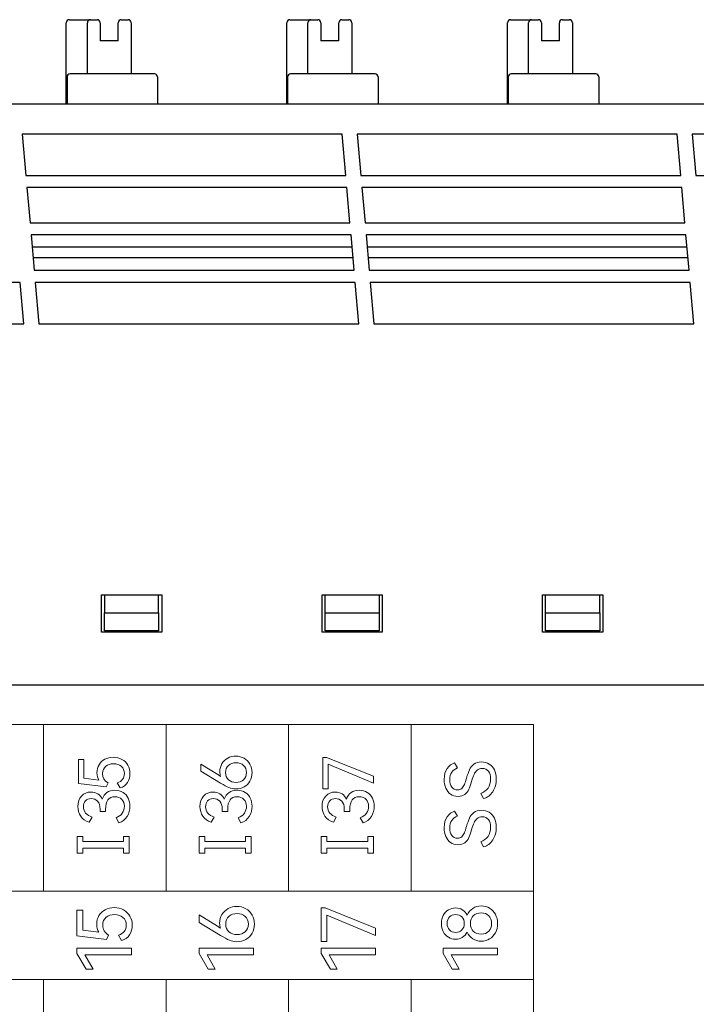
# Model space of a CAD drawing. Header units: millimetres. Extents: x 0 to 427, y 0 to 299.
# Tile 26 of 34: x 157 to 180, y 155 to 188. Entities that reach past the tile are written whole.
import ezdxf

# ---------------------------------------------------------------- set-up
doc = ezdxf.new("R2010")
doc.units = ezdxf.units.MM
doc.header["$MEASUREMENT"] = 0
doc.layers.add('layer 1', color=7, linetype='Continuous')
doc.layers.add('Layer0000', color=7, linetype='Continuous', lineweight=25)

msp = doc.modelspace()

# ---------------------------------------------------------------- linework, layer by layer
at = {"layer": 'layer 1', "lineweight": 9}
for points, knots in [([(174.394, 164.37), (174.394, 164.37), (170.323, 164.37), (170.323, 164.37), (170.323, 164.37), (170.323, 164.37), (166.253, 164.37), (166.253, 164.37), (166.253, 164.37), (166.253, 164.37), (162.183, 164.37), (162.183, 164.37), (162.183, 164.37), (162.183, 164.37), (158.112, 164.37), (158.112, 164.37), (158.112, 164.37), (158.112, 164.37), (154.042, 164.37), (154.042, 164.37), (154.042, 164.37), (154.042, 164.37), (149.972, 164.37), (149.972, 164.37), (149.972, 164.37), (149.972, 164.37), (145.901, 164.37), (145.901, 164.37), (145.901, 164.37), (145.901, 164.37), (141.831, 164.37), (141.831, 164.37), (141.831, 164.37), (141.831, 164.37), (137.761, 164.37), (137.761, 164.37)], [0, 0, 0, 0, 0.111111, 0.111111, 0.111111, 0.111111, 0.222222, 0.222222, 0.222222, 0.222222, 0.333333, 0.333333, 0.333333, 0.333333, 0.444444, 0.444444, 0.444444, 0.444444, 0.555556, 0.555556, 0.555556, 0.555556, 0.666667, 0.666667, 0.666667, 0.666667, 0.777778, 0.777778, 0.777778, 0.777778, 0.888889, 0.888889, 0.888889, 0.888889, 1, 1, 1, 1]), ([(159.884, 162.765), (159.884, 162.865), (159.908, 162.953), (159.954, 163.031), (159.954, 163.031), (160.001, 163.109), (160.065, 163.17), (160.147, 163.212), (160.147, 163.212), (160.229, 163.255), (160.322, 163.277), (160.426, 163.277), (160.426, 163.277), (160.534, 163.277), (160.63, 163.253), (160.715, 163.206), (160.715, 163.206), (160.799, 163.158), (160.864, 163.093), (160.911, 163.011), (160.911, 163.011), (160.957, 162.928), (160.981, 162.836), (160.981, 162.735), (160.981, 162.735), (160.981, 162.624), (160.953, 162.525), (160.897, 162.438), (160.897, 162.438), (160.841, 162.352), (160.76, 162.292), (160.653, 162.258), (160.653, 162.258), (160.653, 162.258), (160.559, 162.424), (160.559, 162.424), (160.559, 162.424), (160.637, 162.451), (160.695, 162.491), (160.735, 162.544), (160.735, 162.544), (160.775, 162.597), (160.795, 162.661), (160.795, 162.735), (160.795, 162.735), (160.795, 162.836), (160.761, 162.916), (160.694, 162.974), (160.694, 162.974), (160.627, 163.032), (160.54, 163.061), (160.435, 163.061), (160.435, 163.061), (160.332, 163.061), (160.246, 163.033), (160.176, 162.977), (160.176, 162.977), (160.105, 162.922), (160.07, 162.841), (160.07, 162.735), (160.07, 162.735), (160.07, 162.602), (160.131, 162.498), (160.251, 162.424), (160.251, 162.424), (160.251, 162.424), (160.185, 162.293), (160.185, 162.293), (160.185, 162.293), (160.185, 162.293), (159.272, 162.408), (159.272, 162.408), (159.272, 162.408), (159.272, 162.408), (159.272, 163.201), (159.272, 163.201), (159.272, 163.201), (159.272, 163.201), (159.451, 163.201), (159.451, 163.201), (159.451, 163.201), (159.451, 163.201), (159.451, 162.586), (159.451, 162.586), (159.451, 162.586), (159.451, 162.586), (159.949, 162.52), (159.949, 162.52), (159.949, 162.52), (159.906, 162.587), (159.884, 162.669), (159.884, 162.765)], [0, 0, 0, 0, 0.043478, 0.043478, 0.043478, 0.043478, 0.086957, 0.086957, 0.086957, 0.086957, 0.130435, 0.130435, 0.130435, 0.130435, 0.173913, 0.173913, 0.173913, 0.173913, 0.217391, 0.217391, 0.217391, 0.217391, 0.26087, 0.26087, 0.26087, 0.26087, 0.304348, 0.304348, 0.304348, 0.304348, 0.347826, 0.347826, 0.347826, 0.347826, 0.391304, 0.391304, 0.391304, 0.391304, 0.434783, 0.434783, 0.434783, 0.434783, 0.478261, 0.478261, 0.478261, 0.478261, 0.521739, 0.521739, 0.521739, 0.521739, 0.565217, 0.565217, 0.565217, 0.565217, 0.608696, 0.608696, 0.608696, 0.608696, 0.652174, 0.652174, 0.652174, 0.652174, 0.695652, 0.695652, 0.695652, 0.695652, 0.73913, 0.73913, 0.73913, 0.73913, 0.782609, 0.782609, 0.782609, 0.782609, 0.826087, 0.826087, 0.826087, 0.826087, 0.869565, 0.869565, 0.869565, 0.869565, 0.913043, 0.913043, 0.913043, 0.913043, 0.956522, 0.956522, 0.956522, 0.956522, 1, 1, 1, 1]), ([(163.967, 162.8), (163.967, 162.899), (163.991, 162.988), (164.038, 163.066), (164.038, 163.066), (164.086, 163.144), (164.15, 163.204), (164.231, 163.248), (164.231, 163.248), (164.312, 163.292), (164.401, 163.313), (164.499, 163.313), (164.499, 163.313), (164.6, 163.313), (164.692, 163.29), (164.774, 163.243), (164.774, 163.243), (164.857, 163.197), (164.922, 163.132), (164.968, 163.048), (164.968, 163.048), (165.015, 162.965), (165.038, 162.872), (165.038, 162.77), (165.038, 162.77), (165.038, 162.664), (165.015, 162.57), (164.969, 162.488), (164.969, 162.488), (164.923, 162.405), (164.859, 162.341), (164.777, 162.295), (164.777, 162.295), (164.694, 162.249), (164.6, 162.226), (164.495, 162.226), (164.495, 162.226), (164.412, 162.226), (164.336, 162.241), (164.266, 162.271), (164.266, 162.271), (164.197, 162.301), (164.106, 162.35), (163.992, 162.419), (163.992, 162.419), (163.992, 162.419), (163.332, 162.82), (163.332, 162.82), (163.332, 162.82), (163.332, 162.82), (163.332, 163.052), (163.332, 163.052), (163.332, 163.052), (163.332, 163.052), (163.896, 162.706), (163.896, 162.706), (163.896, 162.706), (163.93, 162.684), (163.961, 162.663), (163.99, 162.641), (163.99, 162.641), (163.975, 162.689), (163.967, 162.742), (163.967, 162.8)], [0, 0, 0, 0, 0.0625, 0.0625, 0.0625, 0.0625, 0.125, 0.125, 0.125, 0.125, 0.1875, 0.1875, 0.1875, 0.1875, 0.25, 0.25, 0.25, 0.25, 0.3125, 0.3125, 0.3125, 0.3125, 0.375, 0.375, 0.375, 0.375, 0.4375, 0.4375, 0.4375, 0.4375, 0.5, 0.5, 0.5, 0.5, 0.5625, 0.5625, 0.5625, 0.5625, 0.625, 0.625, 0.625, 0.625, 0.6875, 0.6875, 0.6875, 0.6875, 0.75, 0.75, 0.75, 0.75, 0.8125, 0.8125, 0.8125, 0.8125, 0.875, 0.875, 0.875, 0.875, 0.9375, 0.9375, 0.9375, 0.9375, 1, 1, 1, 1]), ([(167.566, 163.043), (167.566, 163.043), (167.566, 162.229), (167.566, 162.229), (167.566, 162.229), (167.566, 162.229), (167.39, 162.229), (167.39, 162.229), (167.39, 162.229), (167.39, 162.229), (167.39, 163.274), (167.39, 163.274), (167.39, 163.274), (167.39, 163.274), (167.516, 163.274), (167.516, 163.274), (167.516, 163.274), (167.516, 163.274), (169.07, 162.646), (169.07, 162.646), (169.07, 162.646), (169.07, 162.646), (169.07, 162.421), (169.07, 162.421), (169.07, 162.421), (169.07, 162.421), (167.566, 163.043), (167.566, 163.043)], [0, 0, 0, 0, 0.142857, 0.142857, 0.142857, 0.142857, 0.285714, 0.285714, 0.285714, 0.285714, 0.428571, 0.428571, 0.428571, 0.428571, 0.571429, 0.571429, 0.571429, 0.571429, 0.714286, 0.714286, 0.714286, 0.714286, 0.857143, 0.857143, 0.857143, 0.857143, 1, 1, 1, 1]), ([(164.852, 162.77), (164.852, 162.868), (164.82, 162.946), (164.756, 163.005), (164.756, 163.005), (164.692, 163.064), (164.609, 163.093), (164.506, 163.093), (164.506, 163.093), (164.402, 163.093), (164.318, 163.064), (164.253, 163.006), (164.253, 163.006), (164.188, 162.948), (164.155, 162.869), (164.155, 162.77), (164.155, 162.77), (164.155, 162.67), (164.188, 162.591), (164.253, 162.532), (164.253, 162.532), (164.318, 162.474), (164.402, 162.444), (164.506, 162.444), (164.506, 162.444), (164.61, 162.444), (164.694, 162.474), (164.757, 162.532), (164.757, 162.532), (164.821, 162.591), (164.852, 162.67), (164.852, 162.77)], [0, 0, 0, 0, 0.125, 0.125, 0.125, 0.125, 0.25, 0.25, 0.25, 0.25, 0.375, 0.375, 0.375, 0.375, 0.5, 0.5, 0.5, 0.5, 0.625, 0.625, 0.625, 0.625, 0.75, 0.75, 0.75, 0.75, 0.875, 0.875, 0.875, 0.875, 1, 1, 1, 1]), ([(172.662, 163.12), (172.759, 163.12), (172.844, 163.098), (172.918, 163.053), (172.918, 163.053), (172.992, 163.009), (173.05, 162.944), (173.091, 162.858), (173.091, 162.858), (173.132, 162.773), (173.153, 162.671), (173.153, 162.553), (173.153, 162.553), (173.153, 162.39), (173.115, 162.25), (173.038, 162.134), (173.038, 162.134), (172.962, 162.017), (172.86, 161.941), (172.733, 161.904), (172.733, 161.904), (172.733, 161.904), (172.637, 162.069), (172.637, 162.069), (172.637, 162.069), (172.743, 162.111), (172.824, 162.172), (172.88, 162.253), (172.88, 162.253), (172.937, 162.334), (172.965, 162.435), (172.965, 162.556), (172.965, 162.556), (172.965, 162.666), (172.941, 162.751), (172.892, 162.812), (172.892, 162.812), (172.843, 162.874), (172.775, 162.904), (172.688, 162.904), (172.688, 162.904), (172.617, 162.904), (172.56, 162.885), (172.517, 162.847), (172.517, 162.847), (172.473, 162.809), (172.439, 162.762), (172.415, 162.706), (172.415, 162.706), (172.39, 162.65), (172.363, 162.573), (172.334, 162.475), (172.334, 162.475), (172.302, 162.367), (172.272, 162.279), (172.243, 162.213), (172.243, 162.213), (172.214, 162.146), (172.17, 162.09), (172.112, 162.044), (172.112, 162.044), (172.054, 161.998), (171.977, 161.975), (171.883, 161.975), (171.883, 161.975), (171.786, 161.975), (171.703, 162), (171.634, 162.049), (171.634, 162.049), (171.564, 162.098), (171.512, 162.165), (171.476, 162.252), (171.476, 162.252), (171.44, 162.338), (171.422, 162.435), (171.422, 162.542), (171.422, 162.542), (171.422, 162.692), (171.455, 162.813), (171.52, 162.905), (171.52, 162.905), (171.586, 162.998), (171.669, 163.06), (171.77, 163.092), (171.77, 163.092), (171.77, 163.092), (171.867, 162.927), (171.867, 162.927), (171.867, 162.927), (171.786, 162.892), (171.722, 162.843), (171.676, 162.781), (171.676, 162.781), (171.63, 162.72), (171.608, 162.637), (171.608, 162.535), (171.608, 162.535), (171.608, 162.431), (171.631, 162.348), (171.677, 162.285), (171.677, 162.285), (171.724, 162.222), (171.786, 162.191), (171.864, 162.191), (171.864, 162.191), (171.922, 162.191), (171.97, 162.208), (172.007, 162.243), (172.007, 162.243), (172.043, 162.277), (172.072, 162.32), (172.094, 162.372), (172.094, 162.372), (172.115, 162.424), (172.139, 162.495), (172.165, 162.585), (172.165, 162.585), (172.198, 162.7), (172.231, 162.793), (172.263, 162.863), (172.263, 162.863), (172.295, 162.933), (172.344, 162.994), (172.408, 163.044), (172.408, 163.044), (172.472, 163.094), (172.557, 163.12), (172.662, 163.12)], [0, 0, 0, 0, 0.03125, 0.03125, 0.03125, 0.03125, 0.0625, 0.0625, 0.0625, 0.0625, 0.09375, 0.09375, 0.09375, 0.09375, 0.125, 0.125, 0.125, 0.125, 0.15625, 0.15625, 0.15625, 0.15625, 0.1875, 0.1875, 0.1875, 0.1875, 0.21875, 0.21875, 0.21875, 0.21875, 0.25, 0.25, 0.25, 0.25, 0.28125, 0.28125, 0.28125, 0.28125, 0.3125, 0.3125, 0.3125, 0.3125, 0.34375, 0.34375, 0.34375, 0.34375, 0.375, 0.375, 0.375, 0.375, 0.40625, 0.40625, 0.40625, 0.40625, 0.4375, 0.4375, 0.4375, 0.4375, 0.46875, 0.46875, 0.46875, 0.46875, 0.5, 0.5, 0.5, 0.5, 0.53125, 0.53125, 0.53125, 0.53125, 0.5625, 0.5625, 0.5625, 0.5625, 0.59375, 0.59375, 0.59375, 0.59375, 0.625, 0.625, 0.625, 0.625, 0.65625, 0.65625, 0.65625, 0.65625, 0.6875, 0.6875, 0.6875, 0.6875, 0.71875, 0.71875, 0.71875, 0.71875, 0.75, 0.75, 0.75, 0.75, 0.78125, 0.78125, 0.78125, 0.78125, 0.8125, 0.8125, 0.8125, 0.8125, 0.84375, 0.84375, 0.84375, 0.84375, 0.875, 0.875, 0.875, 0.875, 0.90625, 0.90625, 0.90625, 0.90625, 0.9375, 0.9375, 0.9375, 0.9375, 0.96875, 0.96875, 0.96875, 0.96875, 1, 1, 1, 1]), ([(160.059, 161.883), (160.091, 161.984), (160.143, 162.059), (160.215, 162.109), (160.215, 162.109), (160.287, 162.158), (160.375, 162.183), (160.481, 162.183), (160.481, 162.183), (160.585, 162.183), (160.674, 162.159), (160.75, 162.11), (160.75, 162.11), (160.826, 162.061), (160.883, 161.996), (160.922, 161.915), (160.922, 161.915), (160.961, 161.834), (160.981, 161.745), (160.981, 161.649), (160.981, 161.649), (160.981, 161.526), (160.949, 161.414), (160.887, 161.311), (160.887, 161.311), (160.824, 161.207), (160.732, 161.138), (160.611, 161.103), (160.611, 161.103), (160.611, 161.103), (160.517, 161.268), (160.517, 161.268), (160.517, 161.268), (160.609, 161.297), (160.678, 161.347), (160.725, 161.418), (160.725, 161.418), (160.772, 161.489), (160.795, 161.566), (160.795, 161.649), (160.795, 161.649), (160.795, 161.739), (160.767, 161.814), (160.711, 161.875), (160.711, 161.875), (160.655, 161.935), (160.578, 161.965), (160.478, 161.965), (160.478, 161.965), (160.274, 161.965), (160.171, 161.825), (160.171, 161.546), (160.171, 161.546), (160.171, 161.546), (160.171, 161.475), (160.171, 161.475), (160.171, 161.475), (160.171, 161.475), (159.988, 161.477), (159.988, 161.477), (159.988, 161.477), (159.988, 161.477), (159.988, 161.557), (159.988, 161.557), (159.988, 161.557), (159.988, 161.67), (159.96, 161.756), (159.905, 161.815), (159.905, 161.815), (159.85, 161.874), (159.78, 161.903), (159.694, 161.903), (159.694, 161.903), (159.613, 161.903), (159.55, 161.878), (159.504, 161.828), (159.504, 161.828), (159.458, 161.777), (159.435, 161.712), (159.435, 161.633), (159.435, 161.633), (159.435, 161.55), (159.459, 161.48), (159.508, 161.423), (159.508, 161.423), (159.557, 161.366), (159.628, 161.322), (159.719, 161.291), (159.719, 161.291), (159.719, 161.291), (159.625, 161.126), (159.625, 161.126), (159.625, 161.126), (159.502, 161.163), (159.408, 161.227), (159.344, 161.32), (159.344, 161.32), (159.281, 161.412), (159.249, 161.52), (159.249, 161.644), (159.249, 161.644), (159.249, 161.788), (159.29, 161.903), (159.371, 161.99), (159.371, 161.99), (159.452, 162.078), (159.558, 162.121), (159.69, 162.121), (159.69, 162.121), (159.774, 162.121), (159.848, 162.102), (159.912, 162.063), (159.912, 162.063), (159.976, 162.024), (160.025, 161.964), (160.059, 161.883)], [0, 0, 0, 0, 0.034483, 0.034483, 0.034483, 0.034483, 0.068966, 0.068966, 0.068966, 0.068966, 0.103448, 0.103448, 0.103448, 0.103448, 0.137931, 0.137931, 0.137931, 0.137931, 0.172414, 0.172414, 0.172414, 0.172414, 0.206897, 0.206897, 0.206897, 0.206897, 0.241379, 0.241379, 0.241379, 0.241379, 0.275862, 0.275862, 0.275862, 0.275862, 0.310345, 0.310345, 0.310345, 0.310345, 0.344828, 0.344828, 0.344828, 0.344828, 0.37931, 0.37931, 0.37931, 0.37931, 0.413793, 0.413793, 0.413793, 0.413793, 0.448276, 0.448276, 0.448276, 0.448276, 0.482759, 0.482759, 0.482759, 0.482759, 0.517241, 0.517241, 0.517241, 0.517241, 0.551724, 0.551724, 0.551724, 0.551724, 0.586207, 0.586207, 0.586207, 0.586207, 0.62069, 0.62069, 0.62069, 0.62069, 0.655172, 0.655172, 0.655172, 0.655172, 0.689655, 0.689655, 0.689655, 0.689655, 0.724138, 0.724138, 0.724138, 0.724138, 0.758621, 0.758621, 0.758621, 0.758621, 0.793103, 0.793103, 0.793103, 0.793103, 0.827586, 0.827586, 0.827586, 0.827586, 0.862069, 0.862069, 0.862069, 0.862069, 0.896552, 0.896552, 0.896552, 0.896552, 0.931034, 0.931034, 0.931034, 0.931034, 0.965517, 0.965517, 0.965517, 0.965517, 1, 1, 1, 1]), ([(164.116, 161.883), (164.148, 161.984), (164.2, 162.059), (164.272, 162.109), (164.272, 162.109), (164.344, 162.158), (164.433, 162.183), (164.538, 162.183), (164.538, 162.183), (164.642, 162.183), (164.732, 162.159), (164.808, 162.11), (164.808, 162.11), (164.883, 162.061), (164.941, 161.996), (164.98, 161.915), (164.98, 161.915), (165.019, 161.834), (165.038, 161.745), (165.038, 161.649), (165.038, 161.649), (165.038, 161.526), (165.007, 161.414), (164.944, 161.311), (164.944, 161.311), (164.881, 161.207), (164.79, 161.138), (164.669, 161.103), (164.669, 161.103), (164.669, 161.103), (164.575, 161.268), (164.575, 161.268), (164.575, 161.268), (164.667, 161.297), (164.736, 161.347), (164.782, 161.418), (164.782, 161.418), (164.829, 161.489), (164.852, 161.566), (164.852, 161.649), (164.852, 161.649), (164.852, 161.739), (164.824, 161.814), (164.769, 161.875), (164.769, 161.875), (164.713, 161.935), (164.635, 161.965), (164.536, 161.965), (164.536, 161.965), (164.331, 161.965), (164.229, 161.825), (164.229, 161.546), (164.229, 161.546), (164.229, 161.546), (164.229, 161.475), (164.229, 161.475), (164.229, 161.475), (164.229, 161.475), (164.045, 161.477), (164.045, 161.477), (164.045, 161.477), (164.045, 161.477), (164.045, 161.557), (164.045, 161.557), (164.045, 161.557), (164.045, 161.67), (164.018, 161.756), (163.963, 161.815), (163.963, 161.815), (163.908, 161.874), (163.837, 161.903), (163.752, 161.903), (163.752, 161.903), (163.671, 161.903), (163.607, 161.878), (163.561, 161.828), (163.561, 161.828), (163.515, 161.777), (163.493, 161.712), (163.493, 161.633), (163.493, 161.633), (163.493, 161.55), (163.517, 161.48), (163.566, 161.423), (163.566, 161.423), (163.615, 161.366), (163.685, 161.322), (163.777, 161.291), (163.777, 161.291), (163.777, 161.291), (163.683, 161.126), (163.683, 161.126), (163.683, 161.126), (163.559, 161.163), (163.465, 161.227), (163.402, 161.32), (163.402, 161.32), (163.339, 161.412), (163.307, 161.52), (163.307, 161.644), (163.307, 161.644), (163.307, 161.788), (163.347, 161.903), (163.428, 161.99), (163.428, 161.99), (163.509, 162.078), (163.616, 162.121), (163.747, 162.121), (163.747, 162.121), (163.831, 162.121), (163.905, 162.102), (163.969, 162.063), (163.969, 162.063), (164.034, 162.024), (164.083, 161.964), (164.116, 161.883)], [0, 0, 0, 0, 0.034483, 0.034483, 0.034483, 0.034483, 0.068966, 0.068966, 0.068966, 0.068966, 0.103448, 0.103448, 0.103448, 0.103448, 0.137931, 0.137931, 0.137931, 0.137931, 0.172414, 0.172414, 0.172414, 0.172414, 0.206897, 0.206897, 0.206897, 0.206897, 0.241379, 0.241379, 0.241379, 0.241379, 0.275862, 0.275862, 0.275862, 0.275862, 0.310345, 0.310345, 0.310345, 0.310345, 0.344828, 0.344828, 0.344828, 0.344828, 0.37931, 0.37931, 0.37931, 0.37931, 0.413793, 0.413793, 0.413793, 0.413793, 0.448276, 0.448276, 0.448276, 0.448276, 0.482759, 0.482759, 0.482759, 0.482759, 0.517241, 0.517241, 0.517241, 0.517241, 0.551724, 0.551724, 0.551724, 0.551724, 0.586207, 0.586207, 0.586207, 0.586207, 0.62069, 0.62069, 0.62069, 0.62069, 0.655172, 0.655172, 0.655172, 0.655172, 0.689655, 0.689655, 0.689655, 0.689655, 0.724138, 0.724138, 0.724138, 0.724138, 0.758621, 0.758621, 0.758621, 0.758621, 0.793103, 0.793103, 0.793103, 0.793103, 0.827586, 0.827586, 0.827586, 0.827586, 0.862069, 0.862069, 0.862069, 0.862069, 0.896552, 0.896552, 0.896552, 0.896552, 0.931034, 0.931034, 0.931034, 0.931034, 0.965517, 0.965517, 0.965517, 0.965517, 1, 1, 1, 1]), ([(168.174, 161.883), (168.206, 161.984), (168.258, 162.059), (168.33, 162.109), (168.33, 162.109), (168.402, 162.158), (168.49, 162.183), (168.596, 162.183), (168.596, 162.183), (168.7, 162.183), (168.789, 162.159), (168.865, 162.11), (168.865, 162.11), (168.941, 162.061), (168.998, 161.996), (169.037, 161.915), (169.037, 161.915), (169.076, 161.834), (169.096, 161.745), (169.096, 161.649), (169.096, 161.649), (169.096, 161.526), (169.064, 161.414), (169.002, 161.311), (169.002, 161.311), (168.939, 161.207), (168.847, 161.138), (168.726, 161.103), (168.726, 161.103), (168.726, 161.103), (168.632, 161.268), (168.632, 161.268), (168.632, 161.268), (168.724, 161.297), (168.793, 161.347), (168.84, 161.418), (168.84, 161.418), (168.887, 161.489), (168.91, 161.566), (168.91, 161.649), (168.91, 161.649), (168.91, 161.739), (168.882, 161.814), (168.826, 161.875), (168.826, 161.875), (168.77, 161.935), (168.693, 161.965), (168.593, 161.965), (168.593, 161.965), (168.389, 161.965), (168.286, 161.825), (168.286, 161.546), (168.286, 161.546), (168.286, 161.546), (168.286, 161.475), (168.286, 161.475), (168.286, 161.475), (168.286, 161.475), (168.103, 161.477), (168.103, 161.477), (168.103, 161.477), (168.103, 161.477), (168.103, 161.557), (168.103, 161.557), (168.103, 161.557), (168.103, 161.67), (168.075, 161.756), (168.02, 161.815), (168.02, 161.815), (167.965, 161.874), (167.895, 161.903), (167.809, 161.903), (167.809, 161.903), (167.728, 161.903), (167.665, 161.878), (167.619, 161.828), (167.619, 161.828), (167.573, 161.777), (167.55, 161.712), (167.55, 161.633), (167.55, 161.633), (167.55, 161.55), (167.574, 161.48), (167.623, 161.423), (167.623, 161.423), (167.672, 161.366), (167.743, 161.322), (167.834, 161.291), (167.834, 161.291), (167.834, 161.291), (167.74, 161.126), (167.74, 161.126), (167.74, 161.126), (167.617, 161.163), (167.523, 161.227), (167.459, 161.32), (167.459, 161.32), (167.396, 161.412), (167.364, 161.52), (167.364, 161.644), (167.364, 161.644), (167.364, 161.788), (167.405, 161.903), (167.486, 161.99), (167.486, 161.99), (167.567, 162.078), (167.673, 162.121), (167.805, 162.121), (167.805, 162.121), (167.889, 162.121), (167.963, 162.102), (168.027, 162.063), (168.027, 162.063), (168.091, 162.024), (168.14, 161.964), (168.174, 161.883)], [0, 0, 0, 0, 0.034483, 0.034483, 0.034483, 0.034483, 0.068966, 0.068966, 0.068966, 0.068966, 0.103448, 0.103448, 0.103448, 0.103448, 0.137931, 0.137931, 0.137931, 0.137931, 0.172414, 0.172414, 0.172414, 0.172414, 0.206897, 0.206897, 0.206897, 0.206897, 0.241379, 0.241379, 0.241379, 0.241379, 0.275862, 0.275862, 0.275862, 0.275862, 0.310345, 0.310345, 0.310345, 0.310345, 0.344828, 0.344828, 0.344828, 0.344828, 0.37931, 0.37931, 0.37931, 0.37931, 0.413793, 0.413793, 0.413793, 0.413793, 0.448276, 0.448276, 0.448276, 0.448276, 0.482759, 0.482759, 0.482759, 0.482759, 0.517241, 0.517241, 0.517241, 0.517241, 0.551724, 0.551724, 0.551724, 0.551724, 0.586207, 0.586207, 0.586207, 0.586207, 0.62069, 0.62069, 0.62069, 0.62069, 0.655172, 0.655172, 0.655172, 0.655172, 0.689655, 0.689655, 0.689655, 0.689655, 0.724138, 0.724138, 0.724138, 0.724138, 0.758621, 0.758621, 0.758621, 0.758621, 0.793103, 0.793103, 0.793103, 0.793103, 0.827586, 0.827586, 0.827586, 0.827586, 0.862069, 0.862069, 0.862069, 0.862069, 0.896552, 0.896552, 0.896552, 0.896552, 0.931034, 0.931034, 0.931034, 0.931034, 0.965517, 0.965517, 0.965517, 0.965517, 1, 1, 1, 1]), ([(172.662, 161.515), (172.759, 161.515), (172.844, 161.493), (172.918, 161.448), (172.918, 161.448), (172.992, 161.404), (173.05, 161.339), (173.091, 161.253), (173.091, 161.253), (173.132, 161.168), (173.153, 161.066), (173.153, 160.948), (173.153, 160.948), (173.153, 160.785), (173.115, 160.645), (173.038, 160.529), (173.038, 160.529), (172.962, 160.413), (172.86, 160.336), (172.733, 160.3), (172.733, 160.3), (172.733, 160.3), (172.637, 160.465), (172.637, 160.465), (172.637, 160.465), (172.743, 160.506), (172.824, 160.567), (172.88, 160.648), (172.88, 160.648), (172.937, 160.729), (172.965, 160.83), (172.965, 160.951), (172.965, 160.951), (172.965, 161.061), (172.941, 161.146), (172.892, 161.208), (172.892, 161.208), (172.843, 161.269), (172.775, 161.299), (172.688, 161.299), (172.688, 161.299), (172.617, 161.299), (172.56, 161.28), (172.517, 161.242), (172.517, 161.242), (172.473, 161.204), (172.439, 161.157), (172.415, 161.101), (172.415, 161.101), (172.39, 161.045), (172.363, 160.968), (172.334, 160.871), (172.334, 160.871), (172.302, 160.762), (172.272, 160.674), (172.243, 160.608), (172.243, 160.608), (172.214, 160.542), (172.17, 160.485), (172.112, 160.44), (172.112, 160.44), (172.054, 160.394), (171.977, 160.371), (171.883, 160.371), (171.883, 160.371), (171.786, 160.371), (171.703, 160.395), (171.634, 160.444), (171.634, 160.444), (171.564, 160.493), (171.512, 160.561), (171.476, 160.647), (171.476, 160.647), (171.44, 160.733), (171.422, 160.83), (171.422, 160.937), (171.422, 160.937), (171.422, 161.087), (171.455, 161.208), (171.52, 161.3), (171.52, 161.3), (171.586, 161.393), (171.669, 161.455), (171.77, 161.487), (171.77, 161.487), (171.77, 161.487), (171.867, 161.322), (171.867, 161.322), (171.867, 161.322), (171.786, 161.287), (171.722, 161.239), (171.676, 161.177), (171.676, 161.177), (171.63, 161.115), (171.608, 161.033), (171.608, 160.93), (171.608, 160.93), (171.608, 160.826), (171.631, 160.743), (171.677, 160.68), (171.677, 160.68), (171.724, 160.618), (171.786, 160.586), (171.864, 160.586), (171.864, 160.586), (171.922, 160.586), (171.97, 160.603), (172.007, 160.638), (172.007, 160.638), (172.043, 160.672), (172.072, 160.715), (172.094, 160.767), (172.094, 160.767), (172.115, 160.819), (172.139, 160.89), (172.165, 160.981), (172.165, 160.981), (172.198, 161.095), (172.231, 161.188), (172.263, 161.258), (172.263, 161.258), (172.295, 161.328), (172.344, 161.389), (172.408, 161.439), (172.408, 161.439), (172.472, 161.49), (172.557, 161.515), (172.662, 161.515)], [0, 0, 0, 0, 0.03125, 0.03125, 0.03125, 0.03125, 0.0625, 0.0625, 0.0625, 0.0625, 0.09375, 0.09375, 0.09375, 0.09375, 0.125, 0.125, 0.125, 0.125, 0.15625, 0.15625, 0.15625, 0.15625, 0.1875, 0.1875, 0.1875, 0.1875, 0.21875, 0.21875, 0.21875, 0.21875, 0.25, 0.25, 0.25, 0.25, 0.28125, 0.28125, 0.28125, 0.28125, 0.3125, 0.3125, 0.3125, 0.3125, 0.34375, 0.34375, 0.34375, 0.34375, 0.375, 0.375, 0.375, 0.375, 0.40625, 0.40625, 0.40625, 0.40625, 0.4375, 0.4375, 0.4375, 0.4375, 0.46875, 0.46875, 0.46875, 0.46875, 0.5, 0.5, 0.5, 0.5, 0.53125, 0.53125, 0.53125, 0.53125, 0.5625, 0.5625, 0.5625, 0.5625, 0.59375, 0.59375, 0.59375, 0.59375, 0.625, 0.625, 0.625, 0.625, 0.65625, 0.65625, 0.65625, 0.65625, 0.6875, 0.6875, 0.6875, 0.6875, 0.71875, 0.71875, 0.71875, 0.71875, 0.75, 0.75, 0.75, 0.75, 0.78125, 0.78125, 0.78125, 0.78125, 0.8125, 0.8125, 0.8125, 0.8125, 0.84375, 0.84375, 0.84375, 0.84375, 0.875, 0.875, 0.875, 0.875, 0.90625, 0.90625, 0.90625, 0.90625, 0.9375, 0.9375, 0.9375, 0.9375, 0.96875, 0.96875, 0.96875, 0.96875, 1, 1, 1, 1]), ([(159.41, 160.647), (159.41, 160.647), (159.41, 160.48), (159.41, 160.48), (159.41, 160.48), (159.41, 160.48), (160.766, 160.48), (160.766, 160.48), (160.766, 160.48), (160.766, 160.48), (160.766, 160.647), (160.766, 160.647), (160.766, 160.647), (160.766, 160.647), (160.955, 160.647), (160.955, 160.647), (160.955, 160.647), (160.955, 160.647), (160.955, 160.089), (160.955, 160.089), (160.955, 160.089), (160.955, 160.089), (160.766, 160.089), (160.766, 160.089), (160.766, 160.089), (160.766, 160.089), (160.766, 160.257), (160.766, 160.257), (160.766, 160.257), (160.766, 160.257), (159.41, 160.257), (159.41, 160.257), (159.41, 160.257), (159.41, 160.257), (159.41, 160.089), (159.41, 160.089), (159.41, 160.089), (159.41, 160.089), (159.221, 160.089), (159.221, 160.089), (159.221, 160.089), (159.221, 160.089), (159.221, 160.647), (159.221, 160.647), (159.221, 160.647), (159.221, 160.647), (159.41, 160.647), (159.41, 160.647)], [0, 0, 0, 0, 0.083333, 0.083333, 0.083333, 0.083333, 0.166667, 0.166667, 0.166667, 0.166667, 0.25, 0.25, 0.25, 0.25, 0.333333, 0.333333, 0.333333, 0.333333, 0.416667, 0.416667, 0.416667, 0.416667, 0.5, 0.5, 0.5, 0.5, 0.583333, 0.583333, 0.583333, 0.583333, 0.666667, 0.666667, 0.666667, 0.666667, 0.75, 0.75, 0.75, 0.75, 0.833333, 0.833333, 0.833333, 0.833333, 0.916667, 0.916667, 0.916667, 0.916667, 1, 1, 1, 1]), ([(163.468, 160.647), (163.468, 160.647), (163.468, 160.48), (163.468, 160.48), (163.468, 160.48), (163.468, 160.48), (164.824, 160.48), (164.824, 160.48), (164.824, 160.48), (164.824, 160.48), (164.824, 160.647), (164.824, 160.647), (164.824, 160.647), (164.824, 160.647), (165.013, 160.647), (165.013, 160.647), (165.013, 160.647), (165.013, 160.647), (165.013, 160.089), (165.013, 160.089), (165.013, 160.089), (165.013, 160.089), (164.824, 160.089), (164.824, 160.089), (164.824, 160.089), (164.824, 160.089), (164.824, 160.257), (164.824, 160.257), (164.824, 160.257), (164.824, 160.257), (163.468, 160.257), (163.468, 160.257), (163.468, 160.257), (163.468, 160.257), (163.468, 160.089), (163.468, 160.089), (163.468, 160.089), (163.468, 160.089), (163.279, 160.089), (163.279, 160.089), (163.279, 160.089), (163.279, 160.089), (163.279, 160.647), (163.279, 160.647), (163.279, 160.647), (163.279, 160.647), (163.468, 160.647), (163.468, 160.647)], [0, 0, 0, 0, 0.083333, 0.083333, 0.083333, 0.083333, 0.166667, 0.166667, 0.166667, 0.166667, 0.25, 0.25, 0.25, 0.25, 0.333333, 0.333333, 0.333333, 0.333333, 0.416667, 0.416667, 0.416667, 0.416667, 0.5, 0.5, 0.5, 0.5, 0.583333, 0.583333, 0.583333, 0.583333, 0.666667, 0.666667, 0.666667, 0.666667, 0.75, 0.75, 0.75, 0.75, 0.833333, 0.833333, 0.833333, 0.833333, 0.916667, 0.916667, 0.916667, 0.916667, 1, 1, 1, 1]), ([(167.525, 160.647), (167.525, 160.647), (167.525, 160.48), (167.525, 160.48), (167.525, 160.48), (167.525, 160.48), (168.881, 160.48), (168.881, 160.48), (168.881, 160.48), (168.881, 160.48), (168.881, 160.647), (168.881, 160.647), (168.881, 160.647), (168.881, 160.647), (169.07, 160.647), (169.07, 160.647), (169.07, 160.647), (169.07, 160.647), (169.07, 160.089), (169.07, 160.089), (169.07, 160.089), (169.07, 160.089), (168.881, 160.089), (168.881, 160.089), (168.881, 160.089), (168.881, 160.089), (168.881, 160.257), (168.881, 160.257), (168.881, 160.257), (168.881, 160.257), (167.525, 160.257), (167.525, 160.257), (167.525, 160.257), (167.525, 160.257), (167.525, 160.089), (167.525, 160.089), (167.525, 160.089), (167.525, 160.089), (167.336, 160.089), (167.336, 160.089), (167.336, 160.089), (167.336, 160.089), (167.336, 160.647), (167.336, 160.647), (167.336, 160.647), (167.336, 160.647), (167.525, 160.647), (167.525, 160.647)], [0, 0, 0, 0, 0.083333, 0.083333, 0.083333, 0.083333, 0.166667, 0.166667, 0.166667, 0.166667, 0.25, 0.25, 0.25, 0.25, 0.333333, 0.333333, 0.333333, 0.333333, 0.416667, 0.416667, 0.416667, 0.416667, 0.5, 0.5, 0.5, 0.5, 0.583333, 0.583333, 0.583333, 0.583333, 0.666667, 0.666667, 0.666667, 0.666667, 0.75, 0.75, 0.75, 0.75, 0.833333, 0.833333, 0.833333, 0.833333, 0.916667, 0.916667, 0.916667, 0.916667, 1, 1, 1, 1]), ([(174.394, 158.829), (174.394, 158.829), (170.323, 158.829), (170.323, 158.829), (170.323, 158.829), (170.323, 158.829), (166.253, 158.829), (166.253, 158.829), (166.253, 158.829), (166.253, 158.829), (162.183, 158.829), (162.183, 158.829), (162.183, 158.829), (162.183, 158.829), (158.112, 158.829), (158.112, 158.829), (158.112, 158.829), (158.112, 158.829), (154.042, 158.829), (154.042, 158.829), (154.042, 158.829), (154.042, 158.829), (149.972, 158.829), (149.972, 158.829), (149.972, 158.829), (149.972, 158.829), (145.901, 158.829), (145.901, 158.829), (145.901, 158.829), (145.901, 158.829), (141.831, 158.829), (141.831, 158.829), (141.831, 158.829), (141.831, 158.829), (137.761, 158.829), (137.761, 158.829)], [0, 0, 0, 0, 0.111111, 0.111111, 0.111111, 0.111111, 0.222222, 0.222222, 0.222222, 0.222222, 0.333333, 0.333333, 0.333333, 0.333333, 0.444444, 0.444444, 0.444444, 0.444444, 0.555556, 0.555556, 0.555556, 0.555556, 0.666667, 0.666667, 0.666667, 0.666667, 0.777778, 0.777778, 0.777778, 0.777778, 0.888889, 0.888889, 0.888889, 0.888889, 1, 1, 1, 1]), ([(137.761, 155.895), (137.761, 155.895), (137.761, 158.827), (137.761, 158.827), (137.761, 158.827), (137.761, 158.827), (174.394, 158.827), (174.394, 158.827), (174.394, 158.827), (174.394, 158.827), (174.394, 155.895), (174.394, 155.895), (174.394, 155.895), (174.394, 155.895), (137.761, 155.895), (137.761, 155.895)], [0, 0, 0, 0, 0.25, 0.25, 0.25, 0.25, 0.5, 0.5, 0.5, 0.5, 0.75, 0.75, 0.75, 0.75, 1, 1, 1, 1]), ([(163.961, 157.769), (163.961, 157.876), (163.987, 157.972), (164.038, 158.055), (164.038, 158.055), (164.088, 158.139), (164.158, 158.205), (164.245, 158.251), (164.245, 158.251), (164.332, 158.298), (164.429, 158.322), (164.534, 158.322), (164.534, 158.322), (164.643, 158.322), (164.741, 158.297), (164.83, 158.247), (164.83, 158.247), (164.919, 158.196), (164.989, 158.126), (165.039, 158.037), (165.039, 158.037), (165.089, 157.947), (165.114, 157.847), (165.114, 157.737), (165.114, 157.737), (165.114, 157.623), (165.09, 157.522), (165.04, 157.433), (165.04, 157.433), (164.991, 157.344), (164.922, 157.275), (164.833, 157.225), (164.833, 157.225), (164.744, 157.176), (164.643, 157.151), (164.529, 157.151), (164.529, 157.151), (164.44, 157.151), (164.358, 157.167), (164.283, 157.2), (164.283, 157.2), (164.208, 157.232), (164.11, 157.285), (163.988, 157.359), (163.988, 157.359), (163.988, 157.359), (163.277, 157.791), (163.277, 157.791), (163.277, 157.791), (163.277, 157.791), (163.277, 158.04), (163.277, 158.04), (163.277, 158.04), (163.277, 158.04), (163.885, 157.667), (163.885, 157.667), (163.885, 157.667), (163.92, 157.646), (163.955, 157.621), (163.986, 157.598), (163.986, 157.598), (163.969, 157.649), (163.961, 157.706), (163.961, 157.769)], [0, 0, 0, 0, 0.0625, 0.0625, 0.0625, 0.0625, 0.125, 0.125, 0.125, 0.125, 0.1875, 0.1875, 0.1875, 0.1875, 0.25, 0.25, 0.25, 0.25, 0.3125, 0.3125, 0.3125, 0.3125, 0.375, 0.375, 0.375, 0.375, 0.4375, 0.4375, 0.4375, 0.4375, 0.5, 0.5, 0.5, 0.5, 0.5625, 0.5625, 0.5625, 0.5625, 0.625, 0.625, 0.625, 0.625, 0.6875, 0.6875, 0.6875, 0.6875, 0.75, 0.75, 0.75, 0.75, 0.8125, 0.8125, 0.8125, 0.8125, 0.875, 0.875, 0.875, 0.875, 0.9375, 0.9375, 0.9375, 0.9375, 1, 1, 1, 1]), ([(172.185, 158.037), (172.228, 158.131), (172.29, 158.205), (172.372, 158.258), (172.372, 158.258), (172.455, 158.312), (172.549, 158.338), (172.656, 158.338), (172.656, 158.338), (172.758, 158.338), (172.85, 158.314), (172.932, 158.266), (172.932, 158.266), (173.013, 158.217), (173.077, 158.149), (173.124, 158.061), (173.124, 158.061), (173.171, 157.972), (173.195, 157.872), (173.195, 157.758), (173.195, 157.758), (173.195, 157.641), (173.172, 157.538), (173.126, 157.449), (173.126, 157.449), (173.079, 157.36), (173.015, 157.291), (172.933, 157.242), (172.933, 157.242), (172.851, 157.193), (172.758, 157.168), (172.656, 157.168), (172.656, 157.168), (172.549, 157.168), (172.455, 157.195), (172.372, 157.248), (172.372, 157.248), (172.29, 157.302), (172.228, 157.376), (172.185, 157.472), (172.185, 157.472), (172.145, 157.396), (172.092, 157.337), (172.025, 157.294), (172.025, 157.294), (171.959, 157.251), (171.883, 157.23), (171.8, 157.23), (171.8, 157.23), (171.714, 157.23), (171.635, 157.252), (171.562, 157.296), (171.562, 157.296), (171.49, 157.341), (171.433, 157.403), (171.391, 157.484), (171.391, 157.484), (171.349, 157.565), (171.328, 157.656), (171.328, 157.758), (171.328, 157.758), (171.328, 157.858), (171.349, 157.948), (171.391, 158.026), (171.391, 158.026), (171.433, 158.104), (171.49, 158.165), (171.561, 158.207), (171.561, 158.207), (171.633, 158.25), (171.712, 158.272), (171.8, 158.272), (171.8, 158.272), (171.883, 158.272), (171.959, 158.251), (172.025, 158.21), (172.025, 158.21), (172.092, 158.169), (172.145, 158.111), (172.185, 158.037)], [0, 0, 0, 0, 0.05, 0.05, 0.05, 0.05, 0.1, 0.1, 0.1, 0.1, 0.15, 0.15, 0.15, 0.15, 0.2, 0.2, 0.2, 0.2, 0.25, 0.25, 0.25, 0.25, 0.3, 0.3, 0.3, 0.3, 0.35, 0.35, 0.35, 0.35, 0.4, 0.4, 0.4, 0.4, 0.45, 0.45, 0.45, 0.45, 0.5, 0.5, 0.5, 0.5, 0.55, 0.55, 0.55, 0.55, 0.6, 0.6, 0.6, 0.6, 0.65, 0.65, 0.65, 0.65, 0.7, 0.7, 0.7, 0.7, 0.75, 0.75, 0.75, 0.75, 0.8, 0.8, 0.8, 0.8, 0.85, 0.85, 0.85, 0.85, 0.9, 0.9, 0.9, 0.9, 0.95, 0.95, 0.95, 0.95, 1, 1, 1, 1]), ([(159.876, 157.732), (159.876, 157.839), (159.902, 157.935), (159.951, 158.018), (159.951, 158.018), (160.001, 158.102), (160.071, 158.168), (160.159, 158.213), (160.159, 158.213), (160.246, 158.259), (160.347, 158.282), (160.459, 158.282), (160.459, 158.282), (160.576, 158.282), (160.68, 158.256), (160.77, 158.206), (160.77, 158.206), (160.86, 158.155), (160.931, 158.084), (160.981, 157.996), (160.981, 157.996), (161.031, 157.908), (161.057, 157.808), (161.057, 157.7), (161.057, 157.7), (161.057, 157.579), (161.026, 157.472), (160.966, 157.38), (160.966, 157.38), (160.907, 157.287), (160.819, 157.222), (160.703, 157.186), (160.703, 157.186), (160.703, 157.186), (160.602, 157.364), (160.602, 157.364), (160.602, 157.364), (160.686, 157.393), (160.749, 157.437), (160.792, 157.493), (160.792, 157.493), (160.835, 157.55), (160.856, 157.619), (160.856, 157.7), (160.856, 157.7), (160.856, 157.808), (160.82, 157.894), (160.748, 157.956), (160.748, 157.956), (160.676, 158.018), (160.582, 158.05), (160.469, 158.05), (160.469, 158.05), (160.358, 158.05), (160.265, 158.02), (160.19, 157.96), (160.19, 157.96), (160.115, 157.901), (160.076, 157.813), (160.076, 157.7), (160.076, 157.7), (160.076, 157.556), (160.141, 157.444), (160.271, 157.364), (160.271, 157.364), (160.271, 157.364), (160.2, 157.223), (160.2, 157.223), (160.2, 157.223), (160.2, 157.223), (159.217, 157.346), (159.217, 157.346), (159.217, 157.346), (159.217, 157.346), (159.217, 158.201), (159.217, 158.201), (159.217, 158.201), (159.217, 158.201), (159.409, 158.201), (159.409, 158.201), (159.409, 158.201), (159.409, 158.201), (159.409, 157.539), (159.409, 157.539), (159.409, 157.539), (159.409, 157.539), (159.945, 157.467), (159.945, 157.467), (159.945, 157.467), (159.899, 157.54), (159.876, 157.628), (159.876, 157.732)], [0, 0, 0, 0, 0.043478, 0.043478, 0.043478, 0.043478, 0.086957, 0.086957, 0.086957, 0.086957, 0.130435, 0.130435, 0.130435, 0.130435, 0.173913, 0.173913, 0.173913, 0.173913, 0.217391, 0.217391, 0.217391, 0.217391, 0.26087, 0.26087, 0.26087, 0.26087, 0.304348, 0.304348, 0.304348, 0.304348, 0.347826, 0.347826, 0.347826, 0.347826, 0.391304, 0.391304, 0.391304, 0.391304, 0.434783, 0.434783, 0.434783, 0.434783, 0.478261, 0.478261, 0.478261, 0.478261, 0.521739, 0.521739, 0.521739, 0.521739, 0.565217, 0.565217, 0.565217, 0.565217, 0.608696, 0.608696, 0.608696, 0.608696, 0.652174, 0.652174, 0.652174, 0.652174, 0.695652, 0.695652, 0.695652, 0.695652, 0.73913, 0.73913, 0.73913, 0.73913, 0.782609, 0.782609, 0.782609, 0.782609, 0.826087, 0.826087, 0.826087, 0.826087, 0.869565, 0.869565, 0.869565, 0.869565, 0.913043, 0.913043, 0.913043, 0.913043, 0.956522, 0.956522, 0.956522, 0.956522, 1, 1, 1, 1]), ([(164.914, 157.737), (164.914, 157.842), (164.879, 157.927), (164.811, 157.99), (164.811, 157.99), (164.742, 158.053), (164.652, 158.085), (164.541, 158.085), (164.541, 158.085), (164.429, 158.085), (164.338, 158.053), (164.269, 157.991), (164.269, 157.991), (164.199, 157.929), (164.164, 157.844), (164.164, 157.737), (164.164, 157.737), (164.164, 157.63), (164.199, 157.544), (164.269, 157.481), (164.269, 157.481), (164.339, 157.418), (164.429, 157.386), (164.541, 157.386), (164.541, 157.386), (164.653, 157.386), (164.744, 157.418), (164.812, 157.481), (164.812, 157.481), (164.88, 157.544), (164.914, 157.63), (164.914, 157.737)], [0, 0, 0, 0, 0.125, 0.125, 0.125, 0.125, 0.25, 0.25, 0.25, 0.25, 0.375, 0.375, 0.375, 0.375, 0.5, 0.5, 0.5, 0.5, 0.625, 0.625, 0.625, 0.625, 0.75, 0.75, 0.75, 0.75, 0.875, 0.875, 0.875, 0.875, 1, 1, 1, 1]), ([(167.525, 158.03), (167.525, 158.03), (167.525, 157.154), (167.525, 157.154), (167.525, 157.154), (167.525, 157.154), (167.335, 157.154), (167.335, 157.154), (167.335, 157.154), (167.335, 157.154), (167.335, 158.28), (167.335, 158.28), (167.335, 158.28), (167.335, 158.28), (167.471, 158.28), (167.471, 158.28), (167.471, 158.28), (167.471, 158.28), (169.145, 157.603), (169.145, 157.603), (169.145, 157.603), (169.145, 157.603), (169.145, 157.361), (169.145, 157.361), (169.145, 157.361), (169.145, 157.361), (167.525, 158.03), (167.525, 158.03)], [0, 0, 0, 0, 0.142857, 0.142857, 0.142857, 0.142857, 0.285714, 0.285714, 0.285714, 0.285714, 0.428571, 0.428571, 0.428571, 0.428571, 0.571429, 0.571429, 0.571429, 0.571429, 0.714286, 0.714286, 0.714286, 0.714286, 0.857143, 0.857143, 0.857143, 0.857143, 1, 1, 1, 1]), ([(171.52, 157.758), (171.52, 157.666), (171.547, 157.593), (171.599, 157.54), (171.599, 157.54), (171.652, 157.486), (171.721, 157.459), (171.807, 157.459), (171.807, 157.459), (171.891, 157.459), (171.959, 157.486), (172.012, 157.54), (172.012, 157.54), (172.065, 157.593), (172.091, 157.666), (172.091, 157.758), (172.091, 157.758), (172.091, 157.849), (172.064, 157.92), (172.011, 157.973), (172.011, 157.973), (171.957, 158.026), (171.889, 158.052), (171.807, 158.052), (171.807, 158.052), (171.723, 158.052), (171.654, 158.026), (171.601, 157.973), (171.601, 157.973), (171.547, 157.92), (171.52, 157.849), (171.52, 157.758)], [0, 0, 0, 0, 0.125, 0.125, 0.125, 0.125, 0.25, 0.25, 0.25, 0.25, 0.375, 0.375, 0.375, 0.375, 0.5, 0.5, 0.5, 0.5, 0.625, 0.625, 0.625, 0.625, 0.75, 0.75, 0.75, 0.75, 0.875, 0.875, 0.875, 0.875, 1, 1, 1, 1]), ([(172.997, 157.758), (172.997, 157.863), (172.966, 157.948), (172.903, 158.012), (172.903, 158.012), (172.841, 158.077), (172.756, 158.109), (172.649, 158.109), (172.649, 158.109), (172.54, 158.109), (172.454, 158.077), (172.39, 158.015), (172.39, 158.015), (172.325, 157.952), (172.293, 157.867), (172.293, 157.758), (172.293, 157.758), (172.293, 157.648), (172.325, 157.561), (172.39, 157.498), (172.39, 157.498), (172.454, 157.434), (172.54, 157.402), (172.649, 157.402), (172.649, 157.402), (172.758, 157.402), (172.843, 157.435), (172.905, 157.499), (172.905, 157.499), (172.966, 157.563), (172.997, 157.649), (172.997, 157.758)], [0, 0, 0, 0, 0.125, 0.125, 0.125, 0.125, 0.25, 0.25, 0.25, 0.25, 0.375, 0.375, 0.375, 0.375, 0.5, 0.5, 0.5, 0.5, 0.625, 0.625, 0.625, 0.625, 0.75, 0.75, 0.75, 0.75, 0.875, 0.875, 0.875, 0.875, 1, 1, 1, 1]), ([(159.753, 156.238), (159.753, 156.238), (159.525, 156.238), (159.525, 156.238), (159.525, 156.238), (159.525, 156.238), (159.219, 156.764), (159.219, 156.764), (159.219, 156.764), (159.219, 156.764), (159.219, 156.932), (159.219, 156.932), (159.219, 156.932), (159.219, 156.932), (161.029, 156.932), (161.029, 156.932), (161.029, 156.932), (161.029, 156.932), (161.029, 156.709), (161.029, 156.709), (161.029, 156.709), (161.029, 156.709), (159.484, 156.709), (159.484, 156.709), (159.484, 156.709), (159.484, 156.709), (159.753, 156.238), (159.753, 156.238)], [0, 0, 0, 0, 0.142857, 0.142857, 0.142857, 0.142857, 0.285714, 0.285714, 0.285714, 0.285714, 0.428571, 0.428571, 0.428571, 0.428571, 0.571429, 0.571429, 0.571429, 0.571429, 0.714286, 0.714286, 0.714286, 0.714286, 0.857143, 0.857143, 0.857143, 0.857143, 1, 1, 1, 1]), ([(163.81, 156.238), (163.81, 156.238), (163.583, 156.238), (163.583, 156.238), (163.583, 156.238), (163.583, 156.238), (163.277, 156.764), (163.277, 156.764), (163.277, 156.764), (163.277, 156.764), (163.277, 156.932), (163.277, 156.932), (163.277, 156.932), (163.277, 156.932), (165.087, 156.932), (165.087, 156.932), (165.087, 156.932), (165.087, 156.932), (165.087, 156.709), (165.087, 156.709), (165.087, 156.709), (165.087, 156.709), (163.541, 156.709), (163.541, 156.709), (163.541, 156.709), (163.541, 156.709), (163.81, 156.238), (163.81, 156.238)], [0, 0, 0, 0, 0.142857, 0.142857, 0.142857, 0.142857, 0.285714, 0.285714, 0.285714, 0.285714, 0.428571, 0.428571, 0.428571, 0.428571, 0.571429, 0.571429, 0.571429, 0.571429, 0.714286, 0.714286, 0.714286, 0.714286, 0.857143, 0.857143, 0.857143, 0.857143, 1, 1, 1, 1]), ([(167.868, 156.238), (167.868, 156.238), (167.641, 156.238), (167.641, 156.238), (167.641, 156.238), (167.641, 156.238), (167.335, 156.764), (167.335, 156.764), (167.335, 156.764), (167.335, 156.764), (167.335, 156.932), (167.335, 156.932), (167.335, 156.932), (167.335, 156.932), (169.145, 156.932), (169.145, 156.932), (169.145, 156.932), (169.145, 156.932), (169.145, 156.709), (169.145, 156.709), (169.145, 156.709), (169.145, 156.709), (167.599, 156.709), (167.599, 156.709), (167.599, 156.709), (167.599, 156.709), (167.868, 156.238), (167.868, 156.238)], [0, 0, 0, 0, 0.142857, 0.142857, 0.142857, 0.142857, 0.285714, 0.285714, 0.285714, 0.285714, 0.428571, 0.428571, 0.428571, 0.428571, 0.571429, 0.571429, 0.571429, 0.571429, 0.714286, 0.714286, 0.714286, 0.714286, 0.857143, 0.857143, 0.857143, 0.857143, 1, 1, 1, 1]), ([(171.918, 156.238), (171.918, 156.238), (171.691, 156.238), (171.691, 156.238), (171.691, 156.238), (171.691, 156.238), (171.385, 156.764), (171.385, 156.764), (171.385, 156.764), (171.385, 156.764), (171.385, 156.932), (171.385, 156.932), (171.385, 156.932), (171.385, 156.932), (173.195, 156.932), (173.195, 156.932), (173.195, 156.932), (173.195, 156.932), (173.195, 156.709), (173.195, 156.709), (173.195, 156.709), (173.195, 156.709), (171.649, 156.709), (171.649, 156.709), (171.649, 156.709), (171.649, 156.709), (171.918, 156.238), (171.918, 156.238)], [0, 0, 0, 0, 0.142857, 0.142857, 0.142857, 0.142857, 0.285714, 0.285714, 0.285714, 0.285714, 0.428571, 0.428571, 0.428571, 0.428571, 0.571429, 0.571429, 0.571429, 0.571429, 0.714286, 0.714286, 0.714286, 0.714286, 0.857143, 0.857143, 0.857143, 0.857143, 1, 1, 1, 1]), ([(174.394, 155.895), (174.394, 155.895), (170.323, 155.895), (170.323, 155.895), (170.323, 155.895), (170.323, 155.895), (166.253, 155.895), (166.253, 155.895), (166.253, 155.895), (166.253, 155.895), (162.183, 155.895), (162.183, 155.895), (162.183, 155.895), (162.183, 155.895), (158.112, 155.895), (158.112, 155.895), (158.112, 155.895), (158.112, 155.895), (154.042, 155.895), (154.042, 155.895), (154.042, 155.895), (154.042, 155.895), (149.972, 155.895), (149.972, 155.895), (149.972, 155.895), (149.972, 155.895), (145.901, 155.895), (145.901, 155.895), (145.901, 155.895), (145.901, 155.895), (141.831, 155.895), (141.831, 155.895), (141.831, 155.895), (141.831, 155.895), (137.761, 155.895), (137.761, 155.895)], [0, 0, 0, 0, 0.111111, 0.111111, 0.111111, 0.111111, 0.222222, 0.222222, 0.222222, 0.222222, 0.333333, 0.333333, 0.333333, 0.333333, 0.444444, 0.444444, 0.444444, 0.444444, 0.555556, 0.555556, 0.555556, 0.555556, 0.666667, 0.666667, 0.666667, 0.666667, 0.777778, 0.777778, 0.777778, 0.777778, 0.888889, 0.888889, 0.888889, 0.888889, 1, 1, 1, 1])]:
    msp.add_open_spline(points, degree=3, knots=knots, dxfattribs=at)
for points in [[(158.112, 158.829), (158.112, 158.829), (158.112, 164.37), (158.112, 164.37)], [(162.183, 158.829), (162.183, 158.829), (162.183, 164.37), (162.183, 164.37)], [(166.253, 158.829), (166.253, 158.829), (166.253, 164.37), (166.253, 164.37)], [(170.323, 158.829), (170.323, 158.829), (170.323, 164.37), (170.323, 164.37)], [(174.394, 158.829), (174.394, 158.829), (174.394, 164.37), (174.394, 164.37)], [(158.112, 150.352), (158.112, 150.352), (158.112, 155.895), (158.112, 155.895)], [(162.183, 150.352), (162.183, 150.352), (162.183, 155.895), (162.183, 155.895)], [(166.253, 150.352), (166.253, 150.352), (166.253, 155.895), (166.253, 155.895)], [(170.323, 150.352), (170.323, 150.352), (170.323, 155.895), (170.323, 155.895)], [(174.394, 150.352), (174.394, 150.352), (174.394, 155.895), (174.394, 155.895)]]:
    msp.add_open_spline(points, degree=3, dxfattribs=at)
at = {"layer": 'Layer0000', "color": 7, "linetype": 'Continuous', "lineweight": 25}
for p, q in [((158.966, 187.777), (159.466, 187.777)), ((159.466, 187.777), (159.666, 187.777)), ((159.666, 187.777), (159.891, 187.777)), ((160.691, 187.777), (160.921, 187.777)), ((166.296, 187.777), (166.796, 187.777)), ((166.796, 187.777), (166.996, 187.777)), ((166.996, 187.777), (167.221, 187.777)), ((168.021, 187.777), (168.251, 187.777)), ((173.626, 187.777), (174.126, 187.777)), ((174.126, 187.777), (174.326, 187.777)), ((174.326, 187.777), (174.551, 187.777)), ((175.351, 187.777), (175.581, 187.777)), ((158.866, 184.977), (158.866, 187.677)), ((159.566, 185.977), (159.566, 187.677)), ((159.991, 187.677), (159.991, 187.077)), ((160.591, 187.077), (160.591, 187.677)), ((161.021, 187.677), (161.021, 185.977)), ((166.196, 184.977), (166.196, 187.677)), ((166.896, 185.977), (166.896, 187.677)), ((167.321, 187.677), (167.321, 187.077)), ((167.921, 187.077), (167.921, 187.677)), ((168.351, 187.677), (168.351, 185.977)), ((173.526, 184.977), (173.526, 187.677)), ((174.226, 185.977), (174.226, 187.677)), ((174.651, 187.677), (174.651, 187.077)), ((175.251, 187.077), (175.251, 187.677)), ((175.681, 187.677), (175.681, 185.977)), ((160.591, 187.077), (159.991, 187.077)), ((167.921, 187.077), (167.321, 187.077)), ((175.251, 187.077), (174.651, 187.077)), ((158.889, 185.877), (158.889, 184.977)), ((161.797, 185.977), (158.989, 185.977)), ((161.897, 185.877), (161.897, 184.977)), ((166.219, 185.877), (166.219, 184.977)), ((169.127, 185.977), (166.319, 185.977)), ((169.227, 185.877), (169.227, 184.977)), ((173.549, 185.877), (173.549, 184.977)), ((176.457, 185.977), (173.649, 185.977)), ((176.557, 185.877), (176.557, 184.977)), ((131.338, 184.977), (202.184, 184.977)), ((168.033, 183.977), (157.403, 183.977)), ((157.403, 183.977), (157.523, 182.602)), ((168.153, 182.602), (168.033, 183.977)), ((179.163, 183.977), (168.533, 183.977)), ((168.533, 183.977), (168.653, 182.602)), ((179.283, 182.602), (179.163, 183.977)), ((191.798, 183.977), (179.663, 183.977)), ((179.663, 183.977), (179.783, 182.602)), ((157.523, 182.602), (168.153, 182.602)), ((168.653, 182.602), (179.283, 182.602)), ((179.783, 182.602), (191.143, 182.602)), ((157.558, 182.202), (157.661, 181.027)), ((168.188, 182.202), (157.558, 182.202)), ((168.291, 181.027), (168.188, 182.202)), ((168.688, 182.202), (168.791, 181.027)), ((179.318, 182.202), (168.688, 182.202)), ((179.421, 181.027), (179.318, 182.202)), ((157.661, 181.027), (168.291, 181.027)), ((168.791, 181.027), (179.421, 181.027)), ((157.696, 180.627), (157.798, 179.452)), ((168.326, 180.627), (157.696, 180.627)), ((168.428, 179.452), (168.326, 180.627)), ((168.826, 180.627), (168.928, 179.452)), ((179.456, 180.627), (168.826, 180.627)), ((179.558, 179.452), (179.456, 180.627)), ((168.361, 180.224), (157.731, 180.224)), ((179.491, 180.224), (168.861, 180.224)), ((157.761, 179.877), (168.391, 179.877)), ((168.891, 179.877), (179.521, 179.877)), ((157.798, 179.452), (168.428, 179.452)), ((168.928, 179.452), (179.558, 179.452)), ((157.333, 179.052), (146.703, 179.052)), ((157.454, 177.677), (157.333, 179.052)), ((157.833, 179.052), (157.954, 177.677)), ((168.463, 179.052), (157.833, 179.052)), ((168.584, 177.677), (168.463, 179.052)), ((168.963, 179.052), (169.084, 177.677)), ((179.593, 179.052), (168.963, 179.052)), ((179.714, 177.677), (179.593, 179.052)), ((146.824, 177.677), (157.454, 177.677)), ((157.954, 177.677), (168.584, 177.677)), ((169.084, 177.677), (179.714, 177.677)), ((160.034, 167.427), (160.034, 168.677)), ((160.034, 168.677), (162.034, 168.677)), ((160.134, 168.677), (160.134, 168.077)), ((161.934, 168.077), (161.934, 168.677)), ((162.034, 168.677), (162.034, 167.427)), ((167.364, 167.427), (167.364, 168.677)), ((167.364, 168.677), (169.364, 168.677)), ((167.464, 168.077), (167.464, 168.677)), ((169.264, 168.677), (169.264, 168.077)), ((169.364, 168.677), (169.364, 167.427)), ((174.694, 167.427), (174.694, 168.677)), ((174.694, 168.677), (176.694, 168.677)), ((174.794, 168.077), (174.794, 168.677)), ((176.594, 168.077), (176.594, 168.677)), ((176.694, 168.677), (176.694, 167.427)), ((160.134, 168.077), (161.934, 168.077)), ((160.134, 167.477), (160.134, 168.077)), ((161.934, 168.077), (161.934, 167.477)), ((167.464, 167.477), (167.464, 168.077)), ((167.464, 168.077), (169.264, 168.077)), ((169.264, 168.077), (169.264, 167.477)), ((174.794, 167.477), (174.794, 168.077)), ((174.794, 168.077), (176.594, 168.077)), ((176.594, 168.077), (176.594, 167.477)), ((161.934, 167.477), (160.134, 167.477)), ((169.264, 167.477), (167.464, 167.477)), ((176.594, 167.477), (174.794, 167.477)), ((162.034, 167.427), (160.034, 167.427)), ((169.364, 167.427), (167.364, 167.427)), ((176.694, 167.427), (174.694, 167.427)), ((202.047, 165.677), (133, 165.677))]:
    msp.add_line(p, q, dxfattribs=at)
for centre, start, end in [((158.966, 187.677), 90, 180), ((159.666, 187.677), 90, 180), ((159.891, 187.677), 0, 90), ((160.691, 187.677), 90, 180), ((160.921, 187.677), 0, 90), ((166.296, 187.677), 90, 180), ((166.996, 187.677), 90, 180), ((167.221, 187.677), 0, 90), ((168.021, 187.677), 90, 180), ((168.251, 187.677), 0, 90), ((173.626, 187.677), 90, 180), ((174.326, 187.677), 90, 180), ((174.551, 187.677), 0, 90), ((175.351, 187.677), 90, 180), ((175.581, 187.677), 0, 90), ((158.989, 185.877), 90, 180), ((161.797, 185.877), 0, 90), ((166.319, 185.877), 90, 180), ((169.127, 185.877), 0, 90), ((173.649, 185.877), 90, 180), ((176.457, 185.877), 0, 90)]:
    msp.add_arc(centre, 0.1, start, end, dxfattribs=at)

doc.saveas('drawing.dxf')
